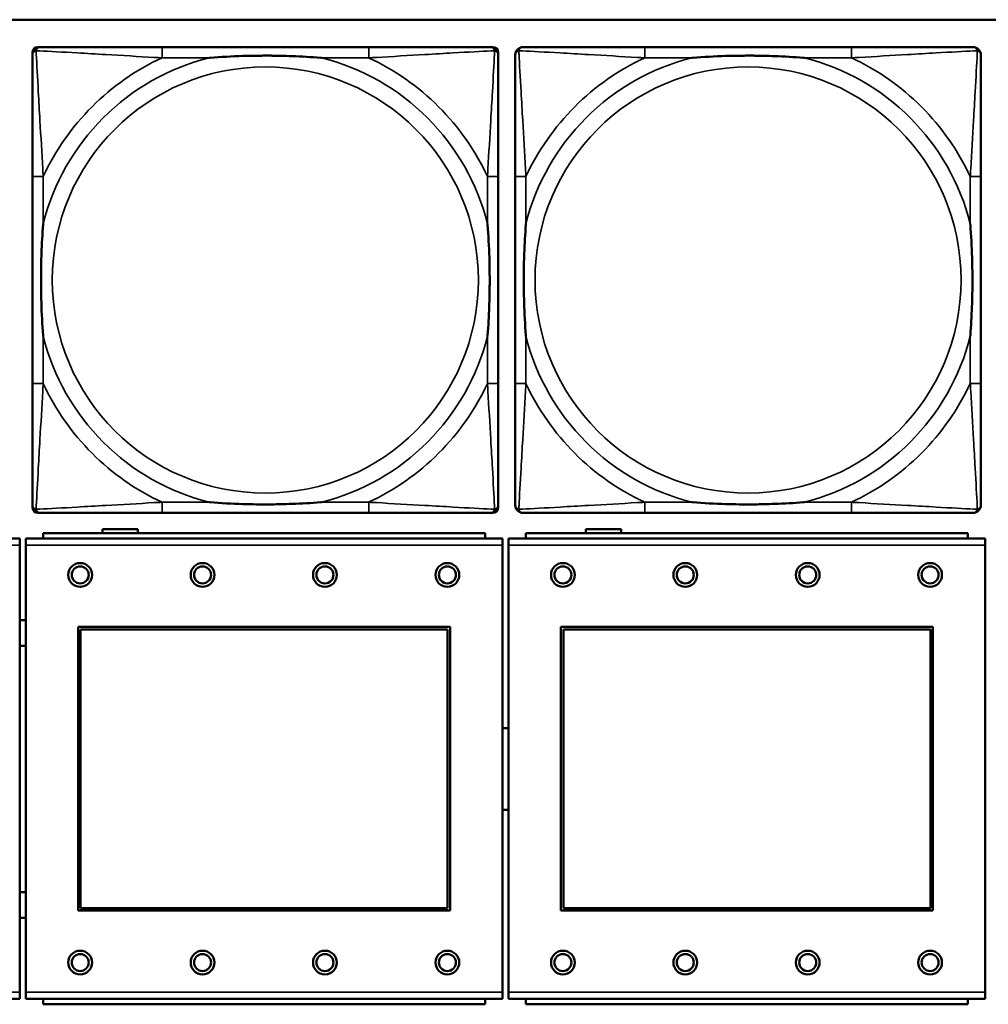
# Model space of a CAD drawing. Header units: inches. Extents: x -32 to 29.2, y -14.4 to 22.6.
# Tile 13 of 256: x -23.5 to -22.1, y -7.8 to -6.3. Entities that reach past the tile are written whole.
import ezdxf

# ---------------------------------------------------------------- set-up
doc = ezdxf.new("R2010")
doc.units = ezdxf.units.IN
doc.header["$MEASUREMENT"] = 0
doc.layers.add('Visible (ANSI)', color=7, linetype='Continuous', lineweight=50)
doc.layers.add('Visible Narrow (ANSI)', color=7, linetype='Continuous', lineweight=35)

msp = doc.modelspace()

# ---------------------------------------------------------------- linework, layer by layer
at = {"layer": 'Visible (ANSI)'}
for p, q in [((-27.8004, -6.3234), (-5.0254, -6.3234)), ((-23.2494, -6.3236), (-23.2494, -6.3234)), ((-23.2274, -6.3236), (-23.2494, -6.3236)), ((-23.2274, -6.3234), (-23.2274, -6.3236)), ((-23.4924, -6.3637), (-23.4885, -6.3637)), ((-23.0058, -6.3637), (-23.3097, -6.3637)), ((-22.8271, -6.3637), (-22.8231, -6.3637)), ((-22.2958, -6.3637), (-22.5997, -6.3637)), ((-23.5003, -7.0408), (-23.5003, -6.3715)), ((-22.8153, -6.3715), (-22.8153, -6.3755)), ((-23.5003, -6.5542), (-23.5003, -6.8582)), ((-22.8153, -6.8582), (-22.8153, -6.5542)), ((-22.7903, -6.5542), (-22.7903, -6.8582)), ((-22.1053, -6.8582), (-22.1053, -6.5542)), ((-22.8231, -7.0487), (-23.4924, -7.0487)), ((-23.3097, -7.0487), (-23.0058, -7.0487)), ((-22.8153, -7.0369), (-22.8153, -7.0408)), ((-22.5997, -7.0487), (-22.2958, -7.0487)), ((-22.8346, -7.0783), (-23.4846, -7.0783)), ((-23.4846, -7.0863), (-23.4846, -7.0783)), ((-23.3974, -7.0783), (-23.3974, -7.0726)), ((-23.3974, -7.0726), (-23.3454, -7.0726)), ((-23.3454, -7.0726), (-23.3454, -7.0783)), ((-22.8346, -7.0783), (-22.8346, -7.0863)), ((-22.1246, -7.0783), (-22.7746, -7.0783)), ((-22.7746, -7.0863), (-22.7746, -7.0783)), ((-22.6864, -7.0783), (-22.6864, -7.0726)), ((-22.6864, -7.0726), (-22.6344, -7.0726)), ((-22.6344, -7.0726), (-22.6344, -7.0783)), ((-22.1246, -7.0783), (-22.1246, -7.0863)), ((-23.5191, -7.0863), (-24.2201, -7.0863)), ((-23.5191, -7.0863), (-23.5191, -7.0963)), ((-22.8091, -7.0863), (-23.5101, -7.0863)), ((-23.5101, -7.0963), (-23.5101, -7.0863)), ((-22.8091, -7.0863), (-22.8091, -7.0963)), ((-22.0991, -7.0863), (-22.8001, -7.0863)), ((-22.8001, -7.0963), (-22.8001, -7.0863)), ((-22.0991, -7.0863), (-22.0991, -7.0963)), ((-23.5191, -7.7533), (-23.5191, -7.0963)), ((-23.5101, -7.0963), (-23.5101, -7.7533)), ((-22.8091, -7.7533), (-22.8091, -7.0963)), ((-22.8001, -7.0963), (-22.8001, -7.7533)), ((-22.0991, -7.7533), (-22.0991, -7.0963)), ((-23.4331, -7.6333), (-23.4331, -7.2163)), ((-23.4331, -7.2163), (-22.8861, -7.2163)), ((-23.4295, -7.2199), (-22.8897, -7.2199)), ((-23.4295, -7.6297), (-23.4295, -7.2199)), ((-22.8897, -7.2199), (-22.8897, -7.6297)), ((-22.8861, -7.2163), (-22.8861, -7.6333)), ((-22.7231, -7.6333), (-22.7231, -7.2163)), ((-22.7231, -7.2163), (-22.1761, -7.2163)), ((-22.7195, -7.2199), (-22.1797, -7.2199)), ((-22.7195, -7.6297), (-22.7195, -7.2199)), ((-22.1797, -7.2199), (-22.1797, -7.6297)), ((-22.1761, -7.2163), (-22.1761, -7.6333)), ((-22.8897, -7.6297), (-23.4295, -7.6297)), ((-22.1797, -7.6297), (-22.7195, -7.6297)), ((-22.8861, -7.6333), (-23.4331, -7.6333)), ((-22.1761, -7.6333), (-22.7231, -7.6333)), ((-23.5191, -7.7533), (-23.5191, -7.7633)), ((-23.5101, -7.7633), (-23.5101, -7.7533)), ((-22.8091, -7.7533), (-22.8091, -7.7633)), ((-22.8001, -7.7633), (-22.8001, -7.7533)), ((-22.0991, -7.7533), (-22.0991, -7.7633)), ((-24.2201, -7.7633), (-23.5191, -7.7633)), ((-23.5101, -7.7633), (-22.8091, -7.7633)), ((-23.4846, -7.7633), (-23.4846, -7.7713)), ((-22.8346, -7.7713), (-23.4846, -7.7713)), ((-22.8346, -7.7713), (-22.8346, -7.7633)), ((-22.8001, -7.7633), (-22.0991, -7.7633)), ((-22.7746, -7.7633), (-22.7746, -7.7713)), ((-22.1246, -7.7713), (-22.7746, -7.7713)), ((-22.1246, -7.7713), (-22.1246, -7.7633))]:
    msp.add_line(p, q, dxfattribs=at)
for centre, radius in [((-23.4301, -7.1399), 0.0175), ((-23.2501, -7.1399), 0.0175), ((-23.0701, -7.1399), 0.0175), ((-22.8901, -7.1399), 0.0175), ((-22.7201, -7.1399), 0.0175), ((-22.5401, -7.1399), 0.0175), ((-22.3601, -7.1399), 0.0175), ((-22.1801, -7.1399), 0.0175), ((-23.4301, -7.1399), 0.0125), ((-23.2501, -7.1399), 0.0125), ((-23.0701, -7.1399), 0.0125), ((-22.8901, -7.1399), 0.0125), ((-22.7201, -7.1399), 0.0125), ((-22.5401, -7.1399), 0.0125), ((-22.3601, -7.1399), 0.0125), ((-22.1801, -7.1399), 0.0125), ((-23.4301, -7.7099), 0.0175), ((-23.4301, -7.7099), 0.0125), ((-23.2501, -7.7099), 0.0175), ((-23.2501, -7.7099), 0.0125), ((-23.0701, -7.7099), 0.0175), ((-23.0701, -7.7099), 0.0125), ((-22.8901, -7.7099), 0.0175), ((-22.8901, -7.7099), 0.0125), ((-22.7201, -7.7099), 0.0175), ((-22.7201, -7.7099), 0.0125), ((-22.5401, -7.7099), 0.0175), ((-22.5401, -7.7099), 0.0125), ((-22.3601, -7.7099), 0.0175), ((-22.3601, -7.7099), 0.0125), ((-22.1801, -7.7099), 0.0175), ((-22.1801, -7.7099), 0.0125)]:
    msp.add_circle(centre, radius, dxfattribs=at)
for centre, radius, start, end in [((-23.4885, -6.3755), 0.0118, 90, 180), ((-23.4924, -6.3715), 0.00787, 90, 180), ((-22.8271, -6.3755), 0.0118, 0, 90), ((-22.8231, -6.3715), 0.00787, 0, 90), ((-22.7785, -6.3755), 0.0118, 90, 180), ((-22.1171, -6.3755), 0.0118, 0, 90), ((-23.4885, -7.0369), 0.0118, 180, 270), ((-23.4924, -7.0408), 0.00787, 180, 270), ((-22.8271, -7.0369), 0.0118, 270, 360), ((-22.8231, -7.0408), 0.00787, 270, 0), ((-22.7785, -7.0369), 0.0118, 180, 270), ((-22.1171, -7.0369), 0.0118, 270, 360), ((-23.5143, -7.2253), 0.019, 77.2601, 104.6645), ((-23.5143, -7.2253), 0.019, 255.3355, 282.7399), ((-22.8043, -7.4253), 0.06, 85.9286, 94.5311), ((-22.8043, -7.4253), 0.06, 265.4689, 274.0714), ((-23.5143, -7.6253), 0.019, 77.2601, 104.6645), ((-23.5143, -7.6253), 0.019, 255.3355, 282.7399)]:
    msp.add_arc(centre, radius, start, end, dxfattribs=at)
for points, knots in [([(-23.3097, -6.3637), (-23.3133, -6.3637), (-23.3169, -6.3637), (-23.3205, -6.3637), (-23.3537, -6.3637), (-23.3874, -6.3637), (-23.4183, -6.3637), (-23.4452, -6.3637), (-23.4708, -6.3637), (-23.4842, -6.3637), (-23.4858, -6.3637), (-23.4872, -6.3637), (-23.4885, -6.3637)], [0, 0, 0, 0, 0.0272471, 0.0272471, 0.0272471, 0.2790553, 0.2790553, 0.2790553, 0.4988354, 0.4988354, 0.4988354, 0.5252205, 0.5252205, 0.5252205, 0.5252205]), ([(-22.8271, -6.3637), (-22.842, -6.3637), (-22.8836, -6.3637), (-22.9242, -6.3637), (-22.9507, -6.3637), (-22.9786, -6.3637), (-23.0058, -6.3637)], [-0.5252205, -0.5252205, -0.5252205, -0.5252205, -0.20743, -0.20743, -0.20743, 0, 0, 0, 0]), ([(-22.5997, -6.3637), (-22.6033, -6.3637), (-22.6069, -6.3637), (-22.6105, -6.3637), (-22.6437, -6.3637), (-22.6774, -6.3637), (-22.7083, -6.3637), (-22.7352, -6.3637), (-22.7608, -6.3637), (-22.7742, -6.3637), (-22.7758, -6.3637), (-22.7772, -6.3637), (-22.7785, -6.3637)], [0, 0, 0, 0, 0.0272471, 0.0272471, 0.0272471, 0.2790553, 0.2790553, 0.2790553, 0.4988354, 0.4988354, 0.4988354, 0.5252205, 0.5252205, 0.5252205, 0.5252205]), ([(-22.1171, -6.3637), (-22.132, -6.3637), (-22.1736, -6.3637), (-22.2142, -6.3637), (-22.2407, -6.3637), (-22.2686, -6.3637), (-22.2958, -6.3637)], [-0.5252205, -0.5252205, -0.5252205, -0.5252205, -0.20743, -0.20743, -0.20743, 0, 0, 0, 0]), ([(-23.5003, -6.3755), (-23.5003, -6.3904), (-23.5003, -6.432), (-23.5003, -6.4726), (-23.5003, -6.4991), (-23.5003, -6.527), (-23.5003, -6.5542)], [-0.5252205, -0.5252205, -0.5252205, -0.5252205, -0.20743, -0.20743, -0.20743, 0, 0, 0, 0]), ([(-23.2405, -6.3794), (-23.2401, -6.3794), (-23.2396, -6.3794), (-23.2231, -6.3781), (-23.2071, -6.3773), (-23.1841, -6.3765), (-23.1774, -6.3764), (-23.1683, -6.3763), (-23.1658, -6.3763), (-23.1617, -6.3763), (-23.1601, -6.3762), (-23.157, -6.3762), (-23.1554, -6.3762), (-23.1519, -6.3763), (-23.1498, -6.3763), (-23.1436, -6.3763), (-23.1395, -6.3764), (-23.1298, -6.3766), (-23.1242, -6.3768), (-23.1044, -6.3775), (-23.0904, -6.3783), (-23.0759, -6.3794), (-23.0755, -6.3794), (-23.075, -6.3794)], [-0.416114, -0.416114, -0.416114, -0.416114, -0.4127691, -0.4127691, -0.2896446, -0.2896446, -0.2388934, -0.2388934, -0.2201881, -0.2201881, -0.2080204, -0.2080204, -0.196499, -0.196499, -0.1809939, -0.1809939, -0.149741, -0.149741, -0.1073162, -0.1073162, 0, 0, 0.0033356, 0.0033356, 0.0033356, 0.0033356]), ([(-22.8153, -6.5542), (-22.8153, -6.5507), (-22.8153, -6.5471), (-22.8153, -6.5435), (-22.8153, -6.5103), (-22.8153, -6.4766), (-22.8153, -6.4457), (-22.8153, -6.4188), (-22.8153, -6.3932), (-22.8153, -6.3798), (-22.8153, -6.3782), (-22.8153, -6.3767), (-22.8153, -6.3755)], [0, 0, 0, 0, 0.0272471, 0.0272471, 0.0272471, 0.2790553, 0.2790553, 0.2790553, 0.4988354, 0.4988354, 0.4988354, 0.5252205, 0.5252205, 0.5252205, 0.5252205]), ([(-22.7903, -6.3755), (-22.7903, -6.3904), (-22.7903, -6.432), (-22.7903, -6.4726), (-22.7903, -6.4991), (-22.7903, -6.527), (-22.7903, -6.5542)], [-0.5252205, -0.5252205, -0.5252205, -0.5252205, -0.20743, -0.20743, -0.20743, 0, 0, 0, 0]), ([(-22.5305, -6.3794), (-22.5301, -6.3794), (-22.5296, -6.3794), (-22.5131, -6.3781), (-22.4971, -6.3773), (-22.4741, -6.3765), (-22.4674, -6.3764), (-22.4583, -6.3763), (-22.4558, -6.3763), (-22.4517, -6.3763), (-22.4501, -6.3762), (-22.447, -6.3762), (-22.4454, -6.3762), (-22.4419, -6.3763), (-22.4398, -6.3763), (-22.4336, -6.3763), (-22.4295, -6.3764), (-22.4198, -6.3766), (-22.4142, -6.3768), (-22.3944, -6.3775), (-22.3804, -6.3783), (-22.3659, -6.3794), (-22.3655, -6.3794), (-22.365, -6.3794)], [-0.416114, -0.416114, -0.416114, -0.416114, -0.4127691, -0.4127691, -0.2896446, -0.2896446, -0.2388934, -0.2388934, -0.2201881, -0.2201881, -0.2080204, -0.2080204, -0.196499, -0.196499, -0.1809939, -0.1809939, -0.149741, -0.149741, -0.1073162, -0.1073162, 0, 0, 0.0033356, 0.0033356, 0.0033356, 0.0033356]), ([(-22.1053, -6.5542), (-22.1053, -6.5507), (-22.1053, -6.5471), (-22.1053, -6.5435), (-22.1053, -6.5103), (-22.1053, -6.4766), (-22.1053, -6.4457), (-22.1053, -6.4188), (-22.1053, -6.3932), (-22.1053, -6.3798), (-22.1053, -6.3782), (-22.1053, -6.3767), (-22.1053, -6.3755)], [0, 0, 0, 0, 0.0272471, 0.0272471, 0.0272471, 0.2790553, 0.2790553, 0.2790553, 0.4988354, 0.4988354, 0.4988354, 0.5252205, 0.5252205, 0.5252205, 0.5252205]), ([(-23.4845, -6.7889), (-23.4846, -6.7885), (-23.4846, -6.7881), (-23.4859, -6.7716), (-23.4867, -6.7555), (-23.4874, -6.7325), (-23.4876, -6.7258), (-23.4877, -6.7167), (-23.4877, -6.7142), (-23.4877, -6.7101), (-23.4877, -6.7085), (-23.4877, -6.7054), (-23.4877, -6.7039), (-23.4877, -6.7003), (-23.4877, -6.6982), (-23.4876, -6.6921), (-23.4876, -6.6879), (-23.4874, -6.6782), (-23.4872, -6.6726), (-23.4865, -6.6528), (-23.4857, -6.6388), (-23.4846, -6.6243), (-23.4846, -6.6239), (-23.4845, -6.6234)], [-0.416114, -0.416114, -0.416114, -0.416114, -0.4127691, -0.4127691, -0.2896446, -0.2896446, -0.2388934, -0.2388934, -0.2201881, -0.2201881, -0.2080204, -0.2080204, -0.196499, -0.196499, -0.1809939, -0.1809939, -0.149741, -0.149741, -0.1073162, -0.1073162, 0, 0, 0.0033356, 0.0033356, 0.0033356, 0.0033356]), ([(-22.831, -6.6234), (-22.831, -6.6239), (-22.8309, -6.6243), (-22.8297, -6.6408), (-22.8288, -6.6569), (-22.8281, -6.6798), (-22.828, -6.6865), (-22.8279, -6.6957), (-22.8279, -6.6982), (-22.8278, -6.7023), (-22.8278, -6.7039), (-22.8278, -6.707), (-22.8278, -6.7085), (-22.8278, -6.7121), (-22.8279, -6.7141), (-22.8279, -6.7203), (-22.828, -6.7244), (-22.8282, -6.7342), (-22.8283, -6.7398), (-22.8291, -6.7595), (-22.8298, -6.7736), (-22.8309, -6.7881), (-22.831, -6.7885), (-22.831, -6.7889)], [-0.416114, -0.416114, -0.416114, -0.416114, -0.4127691, -0.4127691, -0.2896446, -0.2896446, -0.2388934, -0.2388934, -0.2201881, -0.2201881, -0.2080204, -0.2080204, -0.196499, -0.196499, -0.1809939, -0.1809939, -0.149741, -0.149741, -0.1073162, -0.1073162, 0, 0, 0.0033356, 0.0033356, 0.0033356, 0.0033356]), ([(-22.7745, -6.7889), (-22.7746, -6.7885), (-22.7746, -6.7881), (-22.7759, -6.7716), (-22.7767, -6.7555), (-22.7774, -6.7325), (-22.7776, -6.7258), (-22.7777, -6.7167), (-22.7777, -6.7142), (-22.7777, -6.7101), (-22.7777, -6.7085), (-22.7777, -6.7054), (-22.7777, -6.7039), (-22.7777, -6.7003), (-22.7777, -6.6982), (-22.7776, -6.6921), (-22.7776, -6.6879), (-22.7774, -6.6782), (-22.7772, -6.6726), (-22.7765, -6.6528), (-22.7757, -6.6388), (-22.7746, -6.6243), (-22.7746, -6.6239), (-22.7745, -6.6234)], [-0.416114, -0.416114, -0.416114, -0.416114, -0.4127691, -0.4127691, -0.2896446, -0.2896446, -0.2388934, -0.2388934, -0.2201881, -0.2201881, -0.2080204, -0.2080204, -0.196499, -0.196499, -0.1809939, -0.1809939, -0.149741, -0.149741, -0.1073162, -0.1073162, 0, 0, 0.0033356, 0.0033356, 0.0033356, 0.0033356]), ([(-22.121, -6.6234), (-22.121, -6.6239), (-22.1209, -6.6243), (-22.1197, -6.6408), (-22.1188, -6.6569), (-22.1181, -6.6798), (-22.118, -6.6865), (-22.1179, -6.6957), (-22.1179, -6.6982), (-22.1178, -6.7023), (-22.1178, -6.7039), (-22.1178, -6.707), (-22.1178, -6.7085), (-22.1178, -6.7121), (-22.1179, -6.7141), (-22.1179, -6.7203), (-22.118, -6.7244), (-22.1182, -6.7342), (-22.1183, -6.7398), (-22.1191, -6.7595), (-22.1198, -6.7736), (-22.1209, -6.7881), (-22.121, -6.7885), (-22.121, -6.7889)], [-0.416114, -0.416114, -0.416114, -0.416114, -0.4127691, -0.4127691, -0.2896446, -0.2896446, -0.2388934, -0.2388934, -0.2201881, -0.2201881, -0.2080204, -0.2080204, -0.196499, -0.196499, -0.1809939, -0.1809939, -0.149741, -0.149741, -0.1073162, -0.1073162, 0, 0, 0.0033356, 0.0033356, 0.0033356, 0.0033356]), ([(-23.5003, -6.8582), (-23.5003, -6.8854), (-23.5003, -6.9132), (-23.5003, -6.9398), (-23.5003, -6.9804), (-23.5003, -7.022), (-23.5003, -7.0369)], [3.9382945, 3.9382945, 3.9382945, 3.9382945, 4.1457245, 4.1457245, 4.1457245, 4.463515, 4.463515, 4.463515, 4.463515]), ([(-22.8153, -7.0369), (-22.8153, -7.022), (-22.8153, -6.9804), (-22.8153, -6.9398), (-22.8153, -6.9132), (-22.8153, -6.8854), (-22.8153, -6.8582)], [-0.5252205, -0.5252205, -0.5252205, -0.5252205, -0.20743, -0.20743, -0.20743, 0, 0, 0, 0]), ([(-22.7903, -6.8582), (-22.7903, -6.8854), (-22.7903, -6.9132), (-22.7903, -6.9398), (-22.7903, -6.9804), (-22.7903, -7.022), (-22.7903, -7.0369)], [3.9382945, 3.9382945, 3.9382945, 3.9382945, 4.1457245, 4.1457245, 4.1457245, 4.463515, 4.463515, 4.463515, 4.463515]), ([(-22.1053, -7.0369), (-22.1053, -7.022), (-22.1053, -6.9804), (-22.1053, -6.9398), (-22.1053, -6.9132), (-22.1053, -6.8854), (-22.1053, -6.8582)], [-0.5252205, -0.5252205, -0.5252205, -0.5252205, -0.20743, -0.20743, -0.20743, 0, 0, 0, 0]), ([(-23.075, -7.033), (-23.0755, -7.033), (-23.0759, -7.033), (-23.0904, -7.0341), (-23.1044, -7.0349), (-23.1242, -7.0356), (-23.1298, -7.0358), (-23.1395, -7.036), (-23.1436, -7.0361), (-23.1498, -7.0361), (-23.1519, -7.0361), (-23.1554, -7.0361), (-23.157, -7.0361), (-23.1601, -7.0361), (-23.1617, -7.0361), (-23.1658, -7.0361), (-23.1683, -7.0361), (-23.1774, -7.036), (-23.1841, -7.0358), (-23.2071, -7.0351), (-23.2231, -7.0343), (-23.2396, -7.033), (-23.2401, -7.033), (-23.2405, -7.033)], [-0.4149464, -0.4149464, -0.4149464, -0.4149464, -0.41162, -0.41162, -0.3046026, -0.3046026, -0.2622958, -0.2622958, -0.23113, -0.23113, -0.215668, -0.215668, -0.2041787, -0.2041787, -0.1920448, -0.1920448, -0.1733916, -0.1733916, -0.1227817, -0.1227817, 0, 0, 0.0033356, 0.0033356, 0.0033356, 0.0033356]), ([(-22.365, -7.033), (-22.3655, -7.033), (-22.3659, -7.033), (-22.3804, -7.0341), (-22.3944, -7.0349), (-22.4142, -7.0356), (-22.4198, -7.0358), (-22.4295, -7.036), (-22.4336, -7.0361), (-22.4398, -7.0361), (-22.4419, -7.0361), (-22.4454, -7.0361), (-22.447, -7.0361), (-22.4501, -7.0361), (-22.4517, -7.0361), (-22.4558, -7.0361), (-22.4583, -7.0361), (-22.4674, -7.036), (-22.4741, -7.0358), (-22.4971, -7.0351), (-22.5131, -7.0343), (-22.5296, -7.033), (-22.5301, -7.033), (-22.5305, -7.033)], [-0.4149464, -0.4149464, -0.4149464, -0.4149464, -0.41162, -0.41162, -0.3046026, -0.3046026, -0.2622958, -0.2622958, -0.23113, -0.23113, -0.215668, -0.215668, -0.2041787, -0.2041787, -0.1920448, -0.1920448, -0.1733916, -0.1733916, -0.1227817, -0.1227817, 0, 0, 0.0033356, 0.0033356, 0.0033356, 0.0033356]), ([(-23.4885, -7.0487), (-23.4736, -7.0487), (-23.432, -7.0487), (-23.3913, -7.0487), (-23.3648, -7.0487), (-23.337, -7.0487), (-23.3097, -7.0487)], [-0.5252205, -0.5252205, -0.5252205, -0.5252205, -0.20743, -0.20743, -0.20743, 0, 0, 0, 0]), ([(-23.0058, -7.0487), (-22.9786, -7.0487), (-22.9507, -7.0487), (-22.9242, -7.0487), (-22.8836, -7.0487), (-22.842, -7.0487), (-22.8271, -7.0487)], [3.9382945, 3.9382945, 3.9382945, 3.9382945, 4.1457245, 4.1457245, 4.1457245, 4.463515, 4.463515, 4.463515, 4.463515]), ([(-22.7785, -7.0487), (-22.7636, -7.0487), (-22.722, -7.0487), (-22.6813, -7.0487), (-22.6548, -7.0487), (-22.627, -7.0487), (-22.5997, -7.0487)], [-0.5252205, -0.5252205, -0.5252205, -0.5252205, -0.20743, -0.20743, -0.20743, 0, 0, 0, 0]), ([(-22.2958, -7.0487), (-22.2686, -7.0487), (-22.2407, -7.0487), (-22.2142, -7.0487), (-22.1736, -7.0487), (-22.132, -7.0487), (-22.1171, -7.0487)], [3.9382945, 3.9382945, 3.9382945, 3.9382945, 4.1457245, 4.1457245, 4.1457245, 4.463515, 4.463515, 4.463515, 4.463515])]:
    msp.add_open_spline(points, degree=3, knots=knots, dxfattribs=at)
at = {"layer": 'Visible Narrow (ANSI)'}
for p, q in [((-23.3097, -6.3637), (-23.3097, -6.3794)), ((-23.0058, -6.3637), (-23.0058, -6.3794)), ((-22.5997, -6.3637), (-22.5997, -6.3794)), ((-22.2958, -6.3637), (-22.2958, -6.3794)), ((-23.3097, -6.3794), (-23.2405, -6.3794)), ((-23.075, -6.3794), (-23.0058, -6.3794)), ((-22.5997, -6.3794), (-22.5305, -6.3794)), ((-22.365, -6.3794), (-22.2958, -6.3794)), ((-23.4845, -6.5542), (-23.5003, -6.5542)), ((-23.4845, -6.6234), (-23.4845, -6.5542)), ((-22.8153, -6.5542), (-22.831, -6.5542)), ((-22.831, -6.5542), (-22.831, -6.6234)), ((-22.7745, -6.5542), (-22.7903, -6.5542)), ((-22.7745, -6.6234), (-22.7745, -6.5542)), ((-22.1053, -6.5542), (-22.121, -6.5542)), ((-22.121, -6.5542), (-22.121, -6.6234)), ((-23.4845, -6.8582), (-23.4845, -6.7889)), ((-22.831, -6.7889), (-22.831, -6.8582)), ((-22.7745, -6.8582), (-22.7745, -6.7889)), ((-22.121, -6.7889), (-22.121, -6.8582)), ((-23.4845, -6.8582), (-23.5003, -6.8582)), ((-22.8153, -6.8582), (-22.831, -6.8582)), ((-22.7745, -6.8582), (-22.7903, -6.8582)), ((-22.1053, -6.8582), (-22.121, -6.8582)), ((-23.3097, -7.033), (-23.3097, -7.0487)), ((-23.2405, -7.033), (-23.3097, -7.033)), ((-23.0058, -7.033), (-23.075, -7.033)), ((-23.0058, -7.033), (-23.0058, -7.0487)), ((-22.5997, -7.033), (-22.5997, -7.0487)), ((-22.5305, -7.033), (-22.5997, -7.033)), ((-22.2958, -7.033), (-22.365, -7.033)), ((-22.2958, -7.033), (-22.2958, -7.0487)), ((-24.2201, -7.0963), (-23.5191, -7.0963)), ((-23.5101, -7.0963), (-22.8091, -7.0963)), ((-22.8001, -7.0963), (-22.0991, -7.0963)), ((-23.5191, -7.7533), (-24.2201, -7.7533)), ((-22.8091, -7.7533), (-23.5101, -7.7533)), ((-22.0991, -7.7533), (-22.8001, -7.7533))]:
    msp.add_line(p, q, dxfattribs=at)
for centre in [(-23.1578, -6.7062), (-22.4478, -6.7062)]:
    msp.add_circle(centre, 0.3133, dxfattribs=at)
for centre, radius, start, end in [((-23.1578, -6.7062), 0.3371, 104.2103, 165.7897), ((-23.1578, -6.7062), 0.3604, 114.9407, 155.0593), ((-23.1578, -6.7062), 0.3371, 14.2103, 75.7897), ((-23.1578, -6.7062), 0.3604, 24.9407, 65.0593), ((-22.4478, -6.7062), 0.3371, 104.2103, 165.7897), ((-22.4478, -6.7062), 0.3604, 114.9407, 155.0593), ((-22.4478, -6.7062), 0.3371, 14.2103, 75.7897), ((-22.4478, -6.7062), 0.3604, 24.9407, 65.0593), ((-23.1578, -6.7062), 0.3371, 194.2103, 255.7897), ((-23.1578, -6.7062), 0.3371, 284.2103, 345.7897), ((-22.4478, -6.7062), 0.3371, 194.2103, 255.7897), ((-22.4478, -6.7062), 0.3371, 284.2103, 345.7897), ((-23.1578, -6.7062), 0.3604, 204.9407, 245.0593), ((-23.1578, -6.7062), 0.3604, 294.9407, 335.0593), ((-22.4478, -6.7062), 0.3604, 204.9407, 245.0593), ((-22.4478, -6.7062), 0.3604, 294.9407, 335.0593)]:
    msp.add_arc(centre, radius, start, end, dxfattribs=at)
for points, knots in [([(-23.5003, -6.3755), (-23.5003, -6.3749), (-23.5002, -6.3743), (-23.5, -6.3733), (-23.4998, -6.3729), (-23.4995, -6.3722), (-23.4993, -6.372), (-23.4991, -6.3716), (-23.499, -6.3715), (-23.4986, -6.3711), (-23.4984, -6.3708), (-23.4977, -6.3702), (-23.4972, -6.3699), (-23.4961, -6.3693), (-23.4956, -6.3691), (-23.495, -6.369)], [-0.02627331, -0.02627331, -0.02627331, -0.02627331, -0.02158775, -0.02158775, -0.01736415, -0.01736415, -0.0147244, -0.0147244, -0.01307456, -0.01307456, -0.00977487, -0.00977487, -0.00449537, -0.00449537, 0.00012419, 0.00012419, 0.00012419, 0.00012419]), ([(-23.495, -6.369), (-23.4948, -6.3684), (-23.4946, -6.3678), (-23.4941, -6.3668), (-23.4937, -6.3663), (-23.4931, -6.3656), (-23.4929, -6.3653), (-23.4925, -6.365), (-23.4923, -6.3649), (-23.492, -6.3646), (-23.4917, -6.3645), (-23.4911, -6.3642), (-23.4906, -6.364), (-23.4896, -6.3637), (-23.4891, -6.3637), (-23.4885, -6.3637)], [-0.00012419, -0.00012419, -0.00012419, -0.00012419, 0.00449537, 0.00449537, 0.00977487, 0.00977487, 0.01307456, 0.01307456, 0.0147244, 0.0147244, 0.01736415, 0.01736415, 0.02158775, 0.02158775, 0.02627331, 0.02627331, 0.02627331, 0.02627331]), ([(-23.4845, -6.5542), (-23.4847, -6.5505), (-23.485, -6.5467), (-23.4865, -6.5194), (-23.4879, -6.4952), (-23.4901, -6.4573), (-23.4909, -6.4433), (-23.4929, -6.408), (-23.494, -6.3879), (-23.4948, -6.3725), (-23.4949, -6.3707), (-23.495, -6.369)], [0, 0, 0, 0, 0.0278591, 0.0278591, 0.201273, 0.201273, 0.3066357, 0.3066357, 0.475216, 0.475216, 0.5007189, 0.5007189, 0.5007189, 0.5007189]), ([(-23.495, -6.369), (-23.4933, -6.369), (-23.4915, -6.3691), (-23.476, -6.37), (-23.4559, -6.371), (-23.4207, -6.373), (-23.4066, -6.3738), (-23.3688, -6.3761), (-23.3446, -6.3775), (-23.3173, -6.379), (-23.3135, -6.3792), (-23.3097, -6.3794)], [-0.5007189, -0.5007189, -0.5007189, -0.5007189, -0.475216, -0.475216, -0.3066357, -0.3066357, -0.201273, -0.201273, -0.0278591, -0.0278591, 0, 0, 0, 0]), ([(-23.0058, -6.3794), (-23.0021, -6.3792), (-22.9983, -6.379), (-22.9709, -6.3775), (-22.9468, -6.3761), (-22.9089, -6.3738), (-22.8949, -6.373), (-22.8596, -6.371), (-22.8395, -6.37), (-22.8241, -6.3691), (-22.8222, -6.369), (-22.8205, -6.369)], [0, 0, 0, 0, 0.0278591, 0.0278591, 0.201273, 0.201273, 0.3066357, 0.3066357, 0.475216, 0.475216, 0.5007189, 0.5007189, 0.5007189, 0.5007189]), ([(-22.8205, -6.369), (-22.8206, -6.3707), (-22.8207, -6.3725), (-22.8215, -6.3879), (-22.8226, -6.408), (-22.8246, -6.4433), (-22.8254, -6.4573), (-22.8276, -6.4952), (-22.8291, -6.5194), (-22.8306, -6.5467), (-22.8308, -6.5505), (-22.831, -6.5542)], [-0.5007189, -0.5007189, -0.5007189, -0.5007189, -0.475216, -0.475216, -0.3066357, -0.3066357, -0.201273, -0.201273, -0.0278591, -0.0278591, 0, 0, 0, 0]), ([(-22.8271, -6.3637), (-22.8265, -6.3637), (-22.8259, -6.3637), (-22.8249, -6.364), (-22.8245, -6.3642), (-22.8238, -6.3645), (-22.8236, -6.3646), (-22.8232, -6.3649), (-22.8231, -6.365), (-22.8227, -6.3653), (-22.8224, -6.3656), (-22.8218, -6.3663), (-22.8215, -6.3668), (-22.8209, -6.3678), (-22.8207, -6.3684), (-22.8205, -6.369)], [-0.02627331, -0.02627331, -0.02627331, -0.02627331, -0.02158775, -0.02158775, -0.01736415, -0.01736415, -0.0147244, -0.0147244, -0.01307456, -0.01307456, -0.00977487, -0.00977487, -0.00449537, -0.00449537, 0.00012419, 0.00012419, 0.00012419, 0.00012419]), ([(-22.8205, -6.369), (-22.82, -6.3691), (-22.8194, -6.3693), (-22.8184, -6.3699), (-22.8179, -6.3702), (-22.8172, -6.3708), (-22.8169, -6.3711), (-22.8166, -6.3715), (-22.8165, -6.3716), (-22.8162, -6.372), (-22.8161, -6.3722), (-22.8157, -6.3729), (-22.8156, -6.3733), (-22.8153, -6.3743), (-22.8153, -6.3749), (-22.8153, -6.3755)], [-0.00012419, -0.00012419, -0.00012419, -0.00012419, 0.00449537, 0.00449537, 0.00977487, 0.00977487, 0.01307456, 0.01307456, 0.0147244, 0.0147244, 0.01736415, 0.01736415, 0.02158775, 0.02158775, 0.02627331, 0.02627331, 0.02627331, 0.02627331]), ([(-22.7903, -6.3755), (-22.7903, -6.3749), (-22.7902, -6.3743), (-22.79, -6.3733), (-22.7898, -6.3729), (-22.7895, -6.3722), (-22.7893, -6.372), (-22.7891, -6.3716), (-22.789, -6.3715), (-22.7886, -6.3711), (-22.7884, -6.3708), (-22.7877, -6.3702), (-22.7872, -6.3699), (-22.7861, -6.3693), (-22.7856, -6.3691), (-22.785, -6.369)], [-0.02627331, -0.02627331, -0.02627331, -0.02627331, -0.02158775, -0.02158775, -0.01736415, -0.01736415, -0.0147244, -0.0147244, -0.01307456, -0.01307456, -0.00977487, -0.00977487, -0.00449537, -0.00449537, 0.00012419, 0.00012419, 0.00012419, 0.00012419]), ([(-22.785, -6.369), (-22.7848, -6.3684), (-22.7846, -6.3678), (-22.7841, -6.3668), (-22.7837, -6.3663), (-22.7831, -6.3656), (-22.7829, -6.3653), (-22.7825, -6.365), (-22.7823, -6.3649), (-22.782, -6.3646), (-22.7817, -6.3645), (-22.7811, -6.3642), (-22.7806, -6.364), (-22.7796, -6.3637), (-22.7791, -6.3637), (-22.7785, -6.3637)], [-0.00012419, -0.00012419, -0.00012419, -0.00012419, 0.00449537, 0.00449537, 0.00977487, 0.00977487, 0.01307456, 0.01307456, 0.0147244, 0.0147244, 0.01736415, 0.01736415, 0.02158775, 0.02158775, 0.02627331, 0.02627331, 0.02627331, 0.02627331]), ([(-22.7745, -6.5542), (-22.7747, -6.5505), (-22.775, -6.5467), (-22.7765, -6.5194), (-22.7779, -6.4952), (-22.7801, -6.4573), (-22.7809, -6.4433), (-22.7829, -6.408), (-22.784, -6.3879), (-22.7848, -6.3725), (-22.7849, -6.3707), (-22.785, -6.369)], [0, 0, 0, 0, 0.0278591, 0.0278591, 0.201273, 0.201273, 0.3066357, 0.3066357, 0.475216, 0.475216, 0.5007189, 0.5007189, 0.5007189, 0.5007189]), ([(-22.785, -6.369), (-22.7833, -6.369), (-22.7815, -6.3691), (-22.766, -6.37), (-22.7459, -6.371), (-22.7107, -6.373), (-22.6966, -6.3738), (-22.6588, -6.3761), (-22.6346, -6.3775), (-22.6073, -6.379), (-22.6035, -6.3792), (-22.5997, -6.3794)], [-0.5007189, -0.5007189, -0.5007189, -0.5007189, -0.475216, -0.475216, -0.3066357, -0.3066357, -0.201273, -0.201273, -0.0278591, -0.0278591, 0, 0, 0, 0]), ([(-22.2958, -6.3794), (-22.2921, -6.3792), (-22.2883, -6.379), (-22.2609, -6.3775), (-22.2368, -6.3761), (-22.1989, -6.3738), (-22.1849, -6.373), (-22.1496, -6.371), (-22.1295, -6.37), (-22.1141, -6.3691), (-22.1122, -6.369), (-22.1105, -6.369)], [0, 0, 0, 0, 0.0278591, 0.0278591, 0.201273, 0.201273, 0.3066357, 0.3066357, 0.475216, 0.475216, 0.5007189, 0.5007189, 0.5007189, 0.5007189]), ([(-22.1105, -6.369), (-22.1106, -6.3707), (-22.1107, -6.3725), (-22.1115, -6.3879), (-22.1126, -6.408), (-22.1146, -6.4433), (-22.1154, -6.4573), (-22.1176, -6.4952), (-22.1191, -6.5194), (-22.1206, -6.5467), (-22.1208, -6.5505), (-22.121, -6.5542)], [-0.5007189, -0.5007189, -0.5007189, -0.5007189, -0.475216, -0.475216, -0.3066357, -0.3066357, -0.201273, -0.201273, -0.0278591, -0.0278591, 0, 0, 0, 0]), ([(-22.1171, -6.3637), (-22.1165, -6.3637), (-22.1159, -6.3637), (-22.1149, -6.364), (-22.1145, -6.3642), (-22.1138, -6.3645), (-22.1136, -6.3646), (-22.1132, -6.3649), (-22.1131, -6.365), (-22.1127, -6.3653), (-22.1124, -6.3656), (-22.1118, -6.3663), (-22.1115, -6.3668), (-22.1109, -6.3678), (-22.1107, -6.3684), (-22.1105, -6.369)], [-0.02627331, -0.02627331, -0.02627331, -0.02627331, -0.02158775, -0.02158775, -0.01736415, -0.01736415, -0.0147244, -0.0147244, -0.01307456, -0.01307456, -0.00977487, -0.00977487, -0.00449537, -0.00449537, 0.00012419, 0.00012419, 0.00012419, 0.00012419]), ([(-22.1105, -6.369), (-22.11, -6.3691), (-22.1094, -6.3693), (-22.1084, -6.3699), (-22.1079, -6.3702), (-22.1072, -6.3708), (-22.1069, -6.3711), (-22.1066, -6.3715), (-22.1065, -6.3716), (-22.1062, -6.372), (-22.1061, -6.3722), (-22.1057, -6.3729), (-22.1056, -6.3733), (-22.1053, -6.3743), (-22.1053, -6.3749), (-22.1053, -6.3755)], [-0.00012419, -0.00012419, -0.00012419, -0.00012419, 0.00449537, 0.00449537, 0.00977487, 0.00977487, 0.01307456, 0.01307456, 0.0147244, 0.0147244, 0.01736415, 0.01736415, 0.02158775, 0.02158775, 0.02627331, 0.02627331, 0.02627331, 0.02627331]), ([(-23.495, -7.0434), (-23.4949, -7.0417), (-23.4948, -7.0399), (-23.494, -7.0245), (-23.4929, -7.0043), (-23.4909, -6.9691), (-23.4901, -6.9551), (-23.4879, -6.9172), (-23.4865, -6.893), (-23.485, -6.8657), (-23.4847, -6.8619), (-23.4845, -6.8582)], [-4.4390134, -4.4390134, -4.4390134, -4.4390134, -4.4135105, -4.4135105, -4.2449302, -4.2449302, -4.1395675, -4.1395675, -3.9661536, -3.9661536, -3.9382945, -3.9382945, -3.9382945, -3.9382945]), ([(-22.831, -6.8582), (-22.8308, -6.8619), (-22.8306, -6.8657), (-22.8291, -6.893), (-22.8276, -6.9172), (-22.8254, -6.9551), (-22.8246, -6.9691), (-22.8226, -7.0043), (-22.8215, -7.0245), (-22.8207, -7.0399), (-22.8206, -7.0417), (-22.8205, -7.0434)], [0, 0, 0, 0, 0.0278591, 0.0278591, 0.201273, 0.201273, 0.3066357, 0.3066357, 0.475216, 0.475216, 0.5007189, 0.5007189, 0.5007189, 0.5007189]), ([(-22.785, -7.0434), (-22.7849, -7.0417), (-22.7848, -7.0399), (-22.784, -7.0245), (-22.7829, -7.0043), (-22.7809, -6.9691), (-22.7801, -6.9551), (-22.7779, -6.9172), (-22.7765, -6.893), (-22.775, -6.8657), (-22.7747, -6.8619), (-22.7745, -6.8582)], [-4.4390134, -4.4390134, -4.4390134, -4.4390134, -4.4135105, -4.4135105, -4.2449302, -4.2449302, -4.1395675, -4.1395675, -3.9661536, -3.9661536, -3.9382945, -3.9382945, -3.9382945, -3.9382945]), ([(-22.121, -6.8582), (-22.1208, -6.8619), (-22.1206, -6.8657), (-22.1191, -6.893), (-22.1176, -6.9172), (-22.1154, -6.9551), (-22.1146, -6.9691), (-22.1126, -7.0043), (-22.1115, -7.0245), (-22.1107, -7.0399), (-22.1106, -7.0417), (-22.1105, -7.0434)], [0, 0, 0, 0, 0.0278591, 0.0278591, 0.201273, 0.201273, 0.3066357, 0.3066357, 0.475216, 0.475216, 0.5007189, 0.5007189, 0.5007189, 0.5007189]), ([(-23.3097, -7.033), (-23.3135, -7.0332), (-23.3173, -7.0334), (-23.3446, -7.0349), (-23.3688, -7.0363), (-23.4066, -7.0385), (-23.4207, -7.0393), (-23.4559, -7.0413), (-23.476, -7.0424), (-23.4915, -7.0432), (-23.4933, -7.0433), (-23.495, -7.0434)], [0, 0, 0, 0, 0.0278591, 0.0278591, 0.201273, 0.201273, 0.3066357, 0.3066357, 0.475216, 0.475216, 0.5007189, 0.5007189, 0.5007189, 0.5007189]), ([(-22.8205, -7.0434), (-22.8222, -7.0433), (-22.8241, -7.0432), (-22.8395, -7.0424), (-22.8596, -7.0413), (-22.8949, -7.0393), (-22.9089, -7.0385), (-22.9468, -7.0363), (-22.9709, -7.0349), (-22.9983, -7.0334), (-23.0021, -7.0332), (-23.0058, -7.033)], [-4.4390134, -4.4390134, -4.4390134, -4.4390134, -4.4135105, -4.4135105, -4.2449302, -4.2449302, -4.1395675, -4.1395675, -3.9661536, -3.9661536, -3.9382945, -3.9382945, -3.9382945, -3.9382945]), ([(-22.5997, -7.033), (-22.6035, -7.0332), (-22.6073, -7.0334), (-22.6346, -7.0349), (-22.6588, -7.0363), (-22.6966, -7.0385), (-22.7107, -7.0393), (-22.7459, -7.0413), (-22.766, -7.0424), (-22.7815, -7.0432), (-22.7833, -7.0433), (-22.785, -7.0434)], [0, 0, 0, 0, 0.0278591, 0.0278591, 0.201273, 0.201273, 0.3066357, 0.3066357, 0.475216, 0.475216, 0.5007189, 0.5007189, 0.5007189, 0.5007189]), ([(-22.1105, -7.0434), (-22.1122, -7.0433), (-22.1141, -7.0432), (-22.1295, -7.0424), (-22.1496, -7.0413), (-22.1849, -7.0393), (-22.1989, -7.0385), (-22.2368, -7.0363), (-22.2609, -7.0349), (-22.2883, -7.0334), (-22.2921, -7.0332), (-22.2958, -7.033)], [-4.4390134, -4.4390134, -4.4390134, -4.4390134, -4.4135105, -4.4135105, -4.2449302, -4.2449302, -4.1395675, -4.1395675, -3.9661536, -3.9661536, -3.9382945, -3.9382945, -3.9382945, -3.9382945]), ([(-23.495, -7.0434), (-23.4956, -7.0432), (-23.4961, -7.043), (-23.4972, -7.0425), (-23.4977, -7.0422), (-23.4984, -7.0416), (-23.4986, -7.0413), (-23.499, -7.0409), (-23.4991, -7.0408), (-23.4993, -7.0404), (-23.4995, -7.0401), (-23.4998, -7.0395), (-23.5, -7.0391), (-23.5002, -7.0381), (-23.5003, -7.0375), (-23.5003, -7.0369)], [-0.00012419, -0.00012419, -0.00012419, -0.00012419, 0.00449537, 0.00449537, 0.00977487, 0.00977487, 0.01307456, 0.01307456, 0.0147244, 0.0147244, 0.01736415, 0.01736415, 0.02158775, 0.02158775, 0.02627331, 0.02627331, 0.02627331, 0.02627331]), ([(-23.4885, -7.0487), (-23.4891, -7.0487), (-23.4896, -7.0486), (-23.4906, -7.0484), (-23.4911, -7.0482), (-23.4917, -7.0479), (-23.492, -7.0478), (-23.4923, -7.0475), (-23.4925, -7.0474), (-23.4929, -7.047), (-23.4931, -7.0468), (-23.4937, -7.0461), (-23.4941, -7.0456), (-23.4946, -7.0445), (-23.4948, -7.044), (-23.495, -7.0434)], [-0.02627331, -0.02627331, -0.02627331, -0.02627331, -0.02158775, -0.02158775, -0.01736415, -0.01736415, -0.0147244, -0.0147244, -0.01307456, -0.01307456, -0.00977487, -0.00977487, -0.00449537, -0.00449537, 0.00012419, 0.00012419, 0.00012419, 0.00012419]), ([(-22.8205, -7.0434), (-22.8207, -7.044), (-22.8209, -7.0445), (-22.8215, -7.0456), (-22.8218, -7.0461), (-22.8224, -7.0468), (-22.8227, -7.047), (-22.8231, -7.0474), (-22.8232, -7.0475), (-22.8236, -7.0478), (-22.8238, -7.0479), (-22.8245, -7.0482), (-22.8249, -7.0484), (-22.8259, -7.0486), (-22.8265, -7.0487), (-22.8271, -7.0487)], [-0.00012419, -0.00012419, -0.00012419, -0.00012419, 0.00449537, 0.00449537, 0.00977487, 0.00977487, 0.01307456, 0.01307456, 0.0147244, 0.0147244, 0.01736415, 0.01736415, 0.02158775, 0.02158775, 0.02627331, 0.02627331, 0.02627331, 0.02627331]), ([(-22.8153, -7.0369), (-22.8153, -7.0375), (-22.8153, -7.0381), (-22.8156, -7.0391), (-22.8157, -7.0395), (-22.8161, -7.0401), (-22.8162, -7.0404), (-22.8165, -7.0408), (-22.8166, -7.0409), (-22.8169, -7.0413), (-22.8172, -7.0416), (-22.8179, -7.0422), (-22.8184, -7.0425), (-22.8194, -7.043), (-22.82, -7.0432), (-22.8205, -7.0434)], [-0.02627331, -0.02627331, -0.02627331, -0.02627331, -0.02158775, -0.02158775, -0.01736415, -0.01736415, -0.0147244, -0.0147244, -0.01307456, -0.01307456, -0.00977487, -0.00977487, -0.00449537, -0.00449537, 0.00012419, 0.00012419, 0.00012419, 0.00012419]), ([(-22.785, -7.0434), (-22.7856, -7.0432), (-22.7861, -7.043), (-22.7872, -7.0425), (-22.7877, -7.0422), (-22.7884, -7.0416), (-22.7886, -7.0413), (-22.789, -7.0409), (-22.7891, -7.0408), (-22.7893, -7.0404), (-22.7895, -7.0401), (-22.7898, -7.0395), (-22.79, -7.0391), (-22.7902, -7.0381), (-22.7903, -7.0375), (-22.7903, -7.0369)], [-0.00012419, -0.00012419, -0.00012419, -0.00012419, 0.00449537, 0.00449537, 0.00977487, 0.00977487, 0.01307456, 0.01307456, 0.0147244, 0.0147244, 0.01736415, 0.01736415, 0.02158775, 0.02158775, 0.02627331, 0.02627331, 0.02627331, 0.02627331]), ([(-22.7785, -7.0487), (-22.7791, -7.0487), (-22.7796, -7.0486), (-22.7806, -7.0484), (-22.7811, -7.0482), (-22.7817, -7.0479), (-22.782, -7.0478), (-22.7823, -7.0475), (-22.7825, -7.0474), (-22.7829, -7.047), (-22.7831, -7.0468), (-22.7837, -7.0461), (-22.7841, -7.0456), (-22.7846, -7.0445), (-22.7848, -7.044), (-22.785, -7.0434)], [-0.02627331, -0.02627331, -0.02627331, -0.02627331, -0.02158775, -0.02158775, -0.01736415, -0.01736415, -0.0147244, -0.0147244, -0.01307456, -0.01307456, -0.00977487, -0.00977487, -0.00449537, -0.00449537, 0.00012419, 0.00012419, 0.00012419, 0.00012419]), ([(-22.1105, -7.0434), (-22.1107, -7.044), (-22.1109, -7.0445), (-22.1115, -7.0456), (-22.1118, -7.0461), (-22.1124, -7.0468), (-22.1127, -7.047), (-22.1131, -7.0474), (-22.1132, -7.0475), (-22.1136, -7.0478), (-22.1138, -7.0479), (-22.1145, -7.0482), (-22.1149, -7.0484), (-22.1159, -7.0486), (-22.1165, -7.0487), (-22.1171, -7.0487)], [-0.00012419, -0.00012419, -0.00012419, -0.00012419, 0.00449537, 0.00449537, 0.00977487, 0.00977487, 0.01307456, 0.01307456, 0.0147244, 0.0147244, 0.01736415, 0.01736415, 0.02158775, 0.02158775, 0.02627331, 0.02627331, 0.02627331, 0.02627331]), ([(-22.1053, -7.0369), (-22.1053, -7.0375), (-22.1053, -7.0381), (-22.1056, -7.0391), (-22.1057, -7.0395), (-22.1061, -7.0401), (-22.1062, -7.0404), (-22.1065, -7.0408), (-22.1066, -7.0409), (-22.1069, -7.0413), (-22.1072, -7.0416), (-22.1079, -7.0422), (-22.1084, -7.0425), (-22.1094, -7.043), (-22.11, -7.0432), (-22.1105, -7.0434)], [-0.02627331, -0.02627331, -0.02627331, -0.02627331, -0.02158775, -0.02158775, -0.01736415, -0.01736415, -0.0147244, -0.0147244, -0.01307456, -0.01307456, -0.00977487, -0.00977487, -0.00449537, -0.00449537, 0.00012419, 0.00012419, 0.00012419, 0.00012419])]:
    msp.add_open_spline(points, degree=3, knots=knots, dxfattribs=at)

doc.saveas('drawing.dxf')
